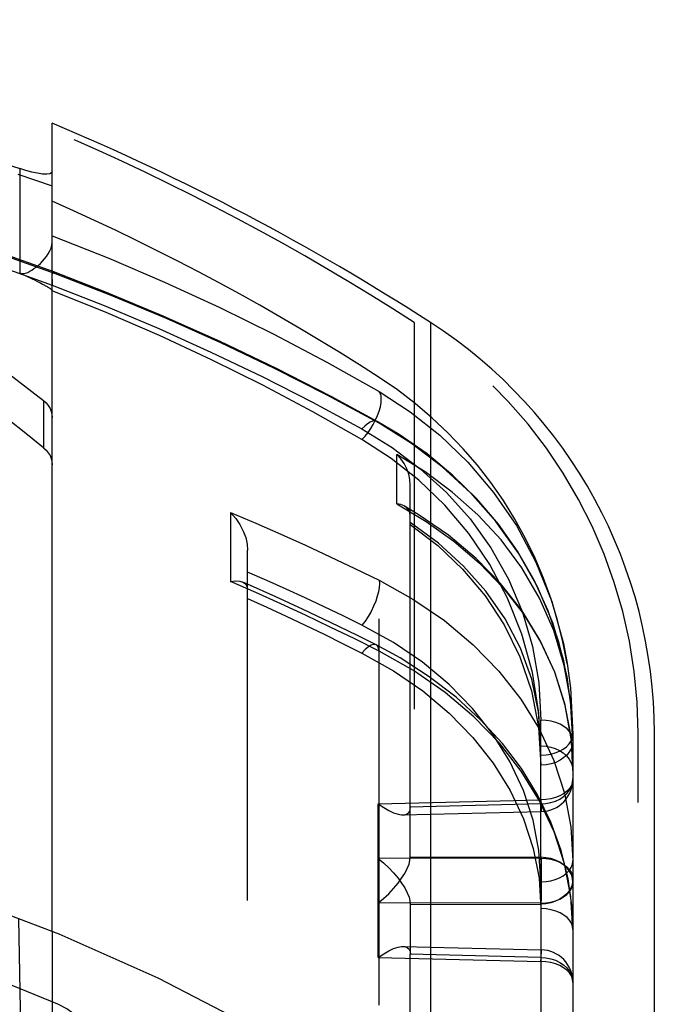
# Model space of a CAD drawing. Header units: inches. Extents: x 0 to 85, y 0 to 55.
# Tile 115 of 115: x 62.187 to 62.955, y 34.111 to 35.302. Entities that reach past the tile are written whole.
import ezdxf

# ---------------------------------------------------------------- set-up
doc = ezdxf.new("R2010")
doc.units = ezdxf.units.IN
doc.header["$LTSCALE"] = 4.675
doc.header["$MEASUREMENT"] = 0
doc.linetypes.add('HIDDEN', pattern=[0.2, 0.1, -0.1])
doc.layers.get('0').update_dxf_attribs({"linetype": 'CONTINUOUS'})
for name, color, linetype in [('_15034', 7, 'CONTINUOUS'), ('_56254', 7, 'CONTINUOUS'), ('DEFAULT_2', 8, 'HIDDEN')]:
    doc.layers.add(name, color=color, linetype=linetype)

msp = doc.modelspace()

# ---------------------------------------------------------------- linework, layer by layer
at = {"color": 6, "linetype": 'Continuous'}
for p, q in [((62.2268, 34.1992), (62.2268, 35.1767)), ((62.1874, 35.1219), (62.1874, 34.9958)), ((62.1874, 34.9958), (62.1917, 34.9938)), ((62.1917, 34.9938), (62.1956, 34.992)), ((62.1956, 34.992), (62.1991, 34.9903)), ((62.1991, 34.9903), (62.2024, 34.9887)), ((62.2024, 34.9887), (62.2054, 34.9873)), ((62.2054, 34.9873), (62.2081, 34.9859)), ((62.6845, 34.9357), (62.6845, 30.2352)), ((62.2162, 34.8415), (62.2162, 34.7844)), ((62.9552, 30.6155), (62.9552, 34.4392))]:
    msp.add_line(p, q, dxfattribs=at)
for points in [[(61.0851, 35.3019), (61.2266, 35.2991), (61.3675, 35.2906), (61.508, 35.2765), (61.6475, 35.2567), (61.7855, 35.2313), (61.9218, 35.2003), (62.0557, 35.1639), (62.1874, 35.1219)], [(61.0654, 35.2243), (61.1731, 35.2215), (61.2798, 35.2131), (61.3857, 35.1991), (61.4902, 35.1796), (61.5927, 35.1547), (61.6927, 35.1245), (61.7898, 35.0891), (61.8835, 35.0487), (61.9734, 35.0036), (62.0591, 34.9538), (62.14, 34.8998), (62.2162, 34.8415)], [(62.2268, 35.1183), (62.2261, 35.1168), (62.2238, 35.1156), (62.2202, 35.1151), (62.2151, 35.1153), (62.209, 35.1162), (62.2021, 35.1176), (62.1948, 35.1195), (62.1874, 35.1219)], [(62.1874, 34.9958), (62.1897, 34.9952), (62.192, 34.995), (62.1945, 34.9955), (62.1971, 34.9964), (62.1996, 34.9977), (62.2021, 34.9992), (62.2047, 35.0009), (62.2072, 35.0028), (62.2098, 35.0049), (62.2124, 35.0072), (62.2149, 35.0098), (62.2174, 35.0126), (62.2198, 35.0156), (62.2219, 35.0188), (62.2239, 35.0223), (62.2254, 35.0258), (62.2264, 35.0294), (62.2268, 35.0331)], [(62.2081, 34.9859), (62.2106, 34.9846), (62.2117, 34.984), (62.2128, 34.9834), (62.2139, 34.9829), (62.215, 34.9823), (62.216, 34.9818), (62.2169, 34.9812), (62.2179, 34.9807), (62.2188, 34.9802), (62.2197, 34.9797), (62.2205, 34.9792), (62.2214, 34.9787), (62.2222, 34.9782), (62.2229, 34.9777), (62.2237, 34.9772), (62.2244, 34.9767), (62.225, 34.9762), (62.2256, 34.9757), (62.2261, 34.9752), (62.2265, 34.9747), (62.2268, 34.9741)], [(62.2162, 34.8415), (62.2194, 34.8385), (62.222, 34.8354), (62.2241, 34.8319), (62.2256, 34.8283), (62.2265, 34.8247), (62.2268, 34.8209)], [(62.2162, 34.7844), (62.2194, 34.7814), (62.222, 34.7783), (62.2241, 34.7748), (62.2256, 34.7712), (62.2265, 34.7675), (62.2268, 34.7637)]]:
    msp.add_lwpolyline(points, dxfattribs=at)
for centre, radius, start, end in [((61.0851, 32.4536), 2.9528, 57.2028, 67.2528), ((62.3646, 34.4392), 0.5906, 0, 57.2028)]:
    msp.add_arc(centre, radius, start, end, dxfattribs=at)
msp.add_ellipse((61.0654, 33.9673), major_axis=(1.5747, -0.0214), ratio=0.765986, start_param=0.761746, end_param=1.506124, dxfattribs=at)
at = {"layer": '_15034', "color": 8, "linetype": 'HIDDEN'}
msp.add_line((62.2337, 34.1113), (62.1676, 34.1383), dxfattribs=at)
at = {"layer": '_15034', "color": 7, "linetype": 'Continuous'}
msp.add_lwpolyline([(62.5658, 34.0251), (62.4669, 34.0847), (62.355, 34.1428), (62.2353, 34.196), (62.1084, 34.2439), (61.9752, 34.2862), (61.8363, 34.3226), (61.6923, 34.3529), (61.5441, 34.3769), (61.3929, 34.3942), (61.2393, 34.4049), (61.0839, 34.4087), (60.9276, 34.4057), (60.7715, 34.3957), (60.6167, 34.3787), (60.464, 34.3548), (60.315, 34.3243), (60.1709, 34.2873), (60.0329, 34.2442), (59.9018, 34.1955), (59.7788, 34.1418), (59.6648, 34.0837), (59.5652, 34.025)], dxfattribs=at)
at = {"layer": '_15034', "color": 8, "linetype": 'HIDDEN'}
msp.add_lwpolyline([(62.2815, 34.0396), (62.2807, 34.0497), (62.2787, 34.0597), (62.2754, 34.0692), (62.2711, 34.0781), (62.2657, 34.0863), (62.2593, 34.0936), (62.2522, 34.1001), (62.2444, 34.1057), (62.236, 34.1103), (62.2337, 34.1113)], dxfattribs=at)
at = {"layer": '_56254', "color": 8, "linetype": 'HIDDEN'}
msp.add_line((62.2092, 32.9129), (62.1865, 34.2144), dxfattribs=at)
at = {"layer": 'DEFAULT_2', "color": 8, "linetype": 'HIDDEN'}
for p, q in [((62.1851, 35.1152), (62.2268, 35.101)), ((62.1034, 35.0248), (62.2268, 34.981)), ((62.2286, 34.9969), (62.2286, 34.997)), ((62.2906, 34.9728), (62.2286, 34.997)), ((62.2268, 34.9876), (62.2268, 34.9851)), ((62.2268, 34.9851), (62.2268, 34.981)), ((62.6648, 34.9357), (62.6648, 30.2352)), ((62.5591, 34.8878), (62.6221, 34.8523)), ((62.6221, 32.2401), (62.6221, 34.8695)), ((62.6466, 34.8003), (62.62, 34.8161)), ((62.6435, 34.7165), (62.6435, 34.7761)), ((62.6599, 34.289), (62.6599, 34.7395)), ((62.6696, 34.7038), (62.6529, 34.7137)), ((62.4425, 34.7059), (62.4425, 34.6224)), ((62.463, 31.4318), (62.463, 34.6604)), ((62.4865, 34.6237), (62.463, 34.634)), ((62.473, 34.6091), (62.4425, 34.6224)), ((62.463, 34.6194), (62.4574, 34.6219)), ((62.4972, 34.6042), (62.463, 34.6194)), ((62.6397, 34.5487), (62.6015, 34.5698)), ((62.6476, 34.5301), (62.6186, 34.5458)), ((62.6747, 34.5249), (62.6397, 34.5487)), ((62.6015, 34.536), (62.6398, 34.5145)), ((62.6637, 34.5149), (62.6221, 34.5384)), ((62.6828, 34.5075), (62.6476, 34.5301)), ((62.8539, 34.4791), (62.8457, 34.5268)), ((62.8342, 34.5133), (62.8465, 34.4751)), ((62.8465, 34.4751), (62.8541, 34.4352)), ((62.8567, 34.4302), (62.8539, 34.4791)), ((62.818, 34.288), (62.818, 34.4551)), ((62.8541, 34.4352), (62.8567, 34.3938)), ((62.8547, 34.4299), (62.8562, 34.4338)), ((62.8562, 34.4338), (62.8567, 34.4378)), ((62.8567, 34.4378), (62.8567, 30.7012)), ((62.9355, 30.6155), (62.9355, 34.4392)), ((62.8567, 34.3939), (62.8548, 34.4302)), ((62.8567, 34.4304), (62.8562, 34.4257)), ((62.8458, 34.4096), (62.8413, 34.4065)), ((62.8335, 34.4062), (62.8463, 34.3666)), ((62.6212, 34.3536), (62.818, 34.3585)), ((62.6212, 34.168), (62.6212, 34.3536)), ((62.6596, 34.3464), (62.66, 34.3497)), ((62.818, 34.3536), (62.6599, 34.3497)), ((62.8339, 34.3199), (62.8163, 34.3574)), ((62.8183, 34.3454), (62.818, 34.3536)), ((62.6511, 34.3403), (62.8183, 34.3444)), ((62.8423, 34.2975), (62.83, 34.3316)), ((62.8465, 34.2811), (62.8339, 34.3199)), ((62.8509, 34.2629), (62.8423, 34.2975)), ((62.818, 34.288), (62.6212, 34.2876)), ((62.6599, 34.2894), (62.818, 34.2891)), ((62.8542, 34.2416), (62.8465, 34.2811)), ((62.8523, 34.273), (62.8547, 34.2767)), ((62.818, 34.2594), (62.818, 31.7967)), ((62.8557, 34.2278), (62.8509, 34.2629)), ((62.8548, 34.2535), (62.8525, 34.2491)), ((62.818, 34.2336), (62.6212, 34.234)), ((62.6599, 34.2326), (62.6599, 34.1723)), ((62.6599, 34.2322), (62.818, 34.2325)), ((62.8567, 34.2019), (62.8542, 34.2416)), ((62.8567, 34.2019), (62.8557, 34.2278)), ((62.2268, 34.1992), (62.2268, 31.8197)), ((62.6511, 34.1813), (62.8183, 34.1772)), ((62.6599, 33.8561), (62.6599, 34.1719)), ((62.818, 34.168), (62.6599, 34.1719)), ((62.6212, 34.168), (62.818, 34.1631))]:
    msp.add_line(p, q, dxfattribs=at)
for points in [[(62.2286, 34.9969), (62.1229, 35.0344), (61.9932, 35.0747), (61.8611, 35.1097), (61.726, 35.1395), (61.589, 35.1638), (61.4511, 35.1825), (61.3121, 35.1956), (61.1835, 35.2028)], [(62.2306, 34.9948), (62.1063, 35.0384), (61.9795, 35.077), (61.8504, 35.1105), (61.7193, 35.139), (61.5868, 35.1623), (61.4531, 35.1804), (61.3186, 35.1932), (61.1835, 35.2008)], [(62.2268, 35.0406), (62.2953, 35.0134), (62.3628, 34.9845), (62.4294, 34.954), (62.4948, 34.9217), (62.5591, 34.8878)], [(62.2268, 34.9971), (62.2268, 34.9959), (62.2268, 34.9941)], [(62.2286, 34.997), (62.2284, 34.997), (62.2276, 34.9971), (62.2268, 34.9971)], [(62.2307, 34.9947), (62.2302, 34.9956), (62.2297, 34.9962), (62.2291, 34.9967), (62.2286, 34.9969)], [(62.6221, 34.8139), (62.5594, 34.8478), (62.4956, 34.8802), (62.4307, 34.9111), (62.3649, 34.9405), (62.2982, 34.9684), (62.2306, 34.9948)], [(62.2268, 34.9811), (62.2918, 34.9555), (62.3558, 34.9284), (62.4188, 34.9001), (62.4808, 34.8703), (62.5417, 34.8393), (62.6015, 34.807)], [(62.6015, 34.7942), (62.5421, 34.8277), (62.4814, 34.8599), (62.4195, 34.8906), (62.3564, 34.9199), (62.2922, 34.9477), (62.2268, 34.9741)], [(62.62, 34.8161), (62.5644, 34.8462), (62.498, 34.8802), (62.4301, 34.9126), (62.361, 34.9435), (62.2906, 34.9728)], [(62.6249, 34.8433), (62.6248, 34.8452), (62.6246, 34.847), (62.6242, 34.8486), (62.6236, 34.85), (62.623, 34.8512), (62.6221, 34.8523)], [(62.6221, 34.8523), (62.6597, 34.8279), (62.6957, 34.7996), (62.7297, 34.767), (62.7608, 34.7304), (62.7884, 34.6901), (62.8119, 34.646), (62.831, 34.5984), (62.8451, 34.5476), (62.8498, 34.5234)], [(62.618, 34.8179), (62.6204, 34.8233), (62.6224, 34.8287), (62.6238, 34.8339), (62.6247, 34.8389), (62.6249, 34.8433)], [(62.6015, 34.7942), (62.6052, 34.7982), (62.6088, 34.8027), (62.6122, 34.8075), (62.6152, 34.8126), (62.618, 34.8179)], [(62.62, 34.8161), (62.6189, 34.8166), (62.6167, 34.8168), (62.6142, 34.8163), (62.6113, 34.8151), (62.6082, 34.8131), (62.6049, 34.8104), (62.6015, 34.807)], [(62.6221, 34.8139), (62.6207, 34.8156), (62.62, 34.8161)], [(62.8457, 34.5268), (62.8322, 34.5725), (62.8138, 34.616), (62.7908, 34.657), (62.7636, 34.6951), (62.7327, 34.7299), (62.6986, 34.7614), (62.6615, 34.7894), (62.6221, 34.8139)], [(62.6015, 34.807), (62.638, 34.7846), (62.672, 34.759), (62.7036, 34.7301), (62.7322, 34.6982), (62.7573, 34.6631), (62.7786, 34.6255)], [(62.7776, 34.6026), (62.756, 34.6433), (62.7307, 34.6808), (62.7019, 34.7147), (62.6704, 34.745), (62.637, 34.7714), (62.6015, 34.7942)], [(62.8498, 34.5072), (62.8402, 34.5481), (62.8268, 34.5871), (62.8099, 34.6242), (62.7897, 34.6593), (62.7665, 34.692), (62.7405, 34.7225), (62.7116, 34.7508), (62.6802, 34.7768), (62.6466, 34.8003)], [(62.6599, 34.7395), (62.6594, 34.7459), (62.658, 34.7525), (62.6557, 34.7589), (62.6525, 34.7651), (62.6484, 34.7709), (62.6435, 34.7761)], [(62.8567, 34.431), (62.8541, 34.4769), (62.8462, 34.5212), (62.8335, 34.5632), (62.8162, 34.6026), (62.7948, 34.6392), (62.7697, 34.6728), (62.7415, 34.7034), (62.7107, 34.7308), (62.6779, 34.755), (62.6435, 34.7761)], [(62.6529, 34.7137), (62.6526, 34.714), (62.6484, 34.7156), (62.6435, 34.7165)], [(62.6435, 34.7165), (62.679, 34.6953), (62.7125, 34.6714), (62.7436, 34.6448), (62.7717, 34.6155), (62.7964, 34.5837), (62.8173, 34.5496), (62.8342, 34.5133)], [(62.6599, 34.7019), (62.6594, 34.7056), (62.658, 34.7089), (62.6557, 34.7117), (62.6529, 34.7137)], [(62.4425, 34.7059), (62.4487, 34.6989), (62.4539, 34.6914), (62.4579, 34.6835), (62.4608, 34.6756), (62.4625, 34.6678), (62.463, 34.6604)], [(62.4425, 34.7059), (62.473, 34.693), (62.5033, 34.6798), (62.5333, 34.6664), (62.5631, 34.6526), (62.5928, 34.6385), (62.6221, 34.6242)], [(62.8548, 34.4302), (62.8473, 34.4725), (62.8347, 34.5129), (62.8171, 34.5511), (62.7951, 34.587), (62.7692, 34.6201), (62.7396, 34.6505), (62.7062, 34.6785), (62.6696, 34.7038)], [(62.818, 34.424), (62.8151, 34.4651), (62.8068, 34.5044), (62.7932, 34.542), (62.7746, 34.5776), (62.7515, 34.6107), (62.7244, 34.6413), (62.6939, 34.6689), (62.6599, 34.6938)], [(62.6599, 34.6914), (62.6932, 34.6661), (62.7233, 34.6374), (62.7504, 34.6054), (62.7737, 34.5701), (62.7926, 34.5316), (62.8066, 34.4902), (62.815, 34.4465), (62.818, 34.4003)], [(62.6015, 34.5698), (62.5788, 34.5809), (62.5559, 34.5919), (62.5329, 34.6027), (62.5097, 34.6133), (62.4865, 34.6237)], [(62.6221, 34.6242), (62.6225, 34.6202), (62.6223, 34.6154), (62.6214, 34.6102), (62.62, 34.6047), (62.6181, 34.5987), (62.6155, 34.5926), (62.6125, 34.5864), (62.6091, 34.5804), (62.6054, 34.5748), (62.6015, 34.5698)], [(62.6221, 34.6242), (62.6632, 34.6013), (62.7013, 34.5753), (62.736, 34.5461), (62.767, 34.5143), (62.7935, 34.4803), (62.8157, 34.4443), (62.8335, 34.4062)], [(62.7786, 34.6255), (62.7955, 34.5857), (62.8079, 34.5439), (62.8154, 34.5004), (62.818, 34.4551)], [(62.4425, 34.6224), (62.4487, 34.6233), (62.4538, 34.6229), (62.4574, 34.6219)], [(62.4574, 34.6219), (62.4578, 34.6217), (62.4607, 34.6196), (62.4624, 34.6167), (62.463, 34.6132)], [(62.463, 34.602), (62.4864, 34.5914), (62.5097, 34.5807), (62.5329, 34.5698), (62.5559, 34.5587), (62.5788, 34.5474), (62.6015, 34.536)], [(62.6221, 34.5384), (62.5928, 34.5531), (62.5631, 34.5675), (62.5333, 34.5817), (62.5032, 34.5955), (62.473, 34.6091)], [(62.6186, 34.5459), (62.596, 34.5572), (62.5633, 34.5732), (62.5304, 34.5888), (62.4972, 34.6042)], [(62.818, 34.4125), (62.8153, 34.4637), (62.8076, 34.5124), (62.7949, 34.5589), (62.7776, 34.6026)], [(62.6186, 34.5459), (62.6183, 34.546), (62.6158, 34.5463), (62.6128, 34.5455), (62.6093, 34.5435), (62.6055, 34.5403), (62.6015, 34.536)], [(62.6221, 34.5384), (62.6215, 34.542), (62.6202, 34.5446), (62.6186, 34.5459)], [(62.8086, 34.3338), (62.7967, 34.3699), (62.7804, 34.4048), (62.7599, 34.4378), (62.7354, 34.469), (62.7068, 34.4982), (62.6747, 34.5249)], [(62.8498, 34.5234), (62.8538, 34.494), (62.8567, 34.4378)], [(62.6398, 34.5145), (62.675, 34.4903), (62.7071, 34.4632), (62.7357, 34.4339), (62.7602, 34.4028), (62.7807, 34.3699)], [(62.8163, 34.3574), (62.7942, 34.3932), (62.7677, 34.4271), (62.7369, 34.4589), (62.702, 34.4884), (62.6637, 34.5149)], [(62.83, 34.3316), (62.8138, 34.3648), (62.7943, 34.3964), (62.7714, 34.4267), (62.745, 34.4555), (62.7153, 34.4826), (62.6828, 34.5075)], [(62.8567, 34.4302), (62.8553, 34.4647), (62.8498, 34.5072)], [(62.8496, 34.4443), (62.8458, 34.4473), (62.8413, 34.4499), (62.8361, 34.4521), (62.8304, 34.4537), (62.8244, 34.4547), (62.818, 34.4551)], [(62.8549, 34.4376), (62.8526, 34.4411), (62.8496, 34.4443)], [(62.8567, 34.4298), (62.8562, 34.4338), (62.8549, 34.4376)], [(62.818, 34.4125), (62.8242, 34.4129), (62.83, 34.4139), (62.8354, 34.4154), (62.8405, 34.4174), (62.845, 34.4199), (62.849, 34.4228), (62.8523, 34.4262), (62.8547, 34.4299)], [(62.818, 34.424), (62.8242, 34.4236), (62.83, 34.4224), (62.8354, 34.4206), (62.8405, 34.4183), (62.845, 34.4153), (62.849, 34.4118), (62.8523, 34.4078), (62.8547, 34.4034), (62.8562, 34.3987), (62.8567, 34.3939)], [(62.8562, 34.4257), (62.8549, 34.4212), (62.8526, 34.417), (62.8496, 34.4131), (62.8458, 34.4096)], [(62.8413, 34.4065), (62.8361, 34.4039), (62.8304, 34.402), (62.8244, 34.4007), (62.818, 34.4003)], [(62.8567, 34.3838), (62.8563, 34.3798), (62.8548, 34.376), (62.8525, 34.3724), (62.8494, 34.369), (62.8454, 34.366), (62.8408, 34.3634), (62.8357, 34.3614), (62.83, 34.3598), (62.8241, 34.3588), (62.818, 34.3585)], [(62.818, 34.3536), (62.8241, 34.3541), (62.83, 34.3552), (62.8357, 34.3571), (62.8408, 34.3595), (62.8454, 34.3626), (62.8494, 34.3662), (62.8525, 34.3702), (62.8548, 34.3745), (62.8563, 34.3791), (62.8567, 34.3838)], [(62.7807, 34.3699), (62.7969, 34.3354), (62.8086, 34.2999), (62.8157, 34.2638), (62.818, 34.2272)], [(62.8463, 34.3666), (62.8541, 34.326), (62.8567, 34.2847)], [(62.6212, 34.3536), (62.6278, 34.3492), (62.6339, 34.3455), (62.6398, 34.3428), (62.6451, 34.3411), (62.6495, 34.3403), (62.6511, 34.3403)], [(62.818, 34.3585), (62.8183, 34.3475), (62.8183, 34.3456), (62.8183, 34.3446), (62.8183, 34.3444)], [(62.6511, 34.3403), (62.6532, 34.3405), (62.6562, 34.3416), (62.6584, 34.3436), (62.6596, 34.3464)], [(62.8183, 34.3444), (62.8183, 34.3445), (62.8183, 34.3454)], [(62.818, 34.2594), (62.8156, 34.2971), (62.8086, 34.3338)], [(62.6212, 34.234), (62.6277, 34.2394), (62.6339, 34.2451), (62.6398, 34.2513), (62.6451, 34.2576), (62.6495, 34.2637), (62.6532, 34.2695), (62.6562, 34.2754), (62.6584, 34.2807), (62.6595, 34.2853), (62.6599, 34.289)], [(62.6212, 34.2876), (62.6277, 34.2822), (62.6339, 34.2765), (62.6398, 34.2703), (62.6451, 34.264), (62.6495, 34.2579), (62.6532, 34.2521), (62.6562, 34.2462), (62.6584, 34.2409), (62.6595, 34.2363), (62.6599, 34.2326)], [(62.818, 34.2891), (62.8181, 34.2847), (62.8182, 34.2798), (62.8183, 34.2743), (62.8183, 34.2684), (62.8183, 34.2623), (62.8183, 34.2562), (62.8183, 34.25), (62.8182, 34.2442), (62.8181, 34.2386), (62.818, 34.2336)], [(62.8567, 34.2589), (62.8563, 34.2636), (62.8548, 34.2681), (62.8525, 34.2725), (62.8494, 34.2765), (62.8454, 34.28), (62.8408, 34.2831), (62.8357, 34.2856), (62.83, 34.2875), (62.8241, 34.2886), (62.818, 34.2891)], [(62.818, 34.2325), (62.8181, 34.2369), (62.8182, 34.2418), (62.8183, 34.2473), (62.8183, 34.2532), (62.8183, 34.2593), (62.8183, 34.2654), (62.8183, 34.2716), (62.8182, 34.2774), (62.8181, 34.283), (62.818, 34.288)], [(62.818, 34.288), (62.8241, 34.2876), (62.83, 34.2867), (62.8357, 34.2851), (62.8408, 34.283), (62.8454, 34.2804), (62.8494, 34.2774), (62.8525, 34.2741)], [(62.8547, 34.2767), (62.8562, 34.2807), (62.8567, 34.2847)], [(62.818, 34.2594), (62.8242, 34.2598), (62.83, 34.2608), (62.8354, 34.2623), (62.8405, 34.2642), (62.845, 34.2667), (62.849, 34.2697), (62.8523, 34.273)], [(62.8525, 34.2741), (62.8548, 34.2704), (62.8563, 34.2666), (62.8567, 34.2627)], [(62.818, 34.2336), (62.8241, 34.234), (62.83, 34.2349), (62.8357, 34.2365), (62.8408, 34.2386), (62.8454, 34.2412), (62.8494, 34.2442), (62.8525, 34.2475), (62.8548, 34.2512), (62.8563, 34.255), (62.8567, 34.2589)], [(62.8567, 34.2627), (62.8563, 34.258), (62.8548, 34.2535)], [(62.8525, 34.2491), (62.8494, 34.2451), (62.8454, 34.2416), (62.8408, 34.2385), (62.8357, 34.236), (62.83, 34.2341), (62.8241, 34.233), (62.818, 34.2325)], [(62.8567, 34.2019), (62.8562, 34.2058), (62.8549, 34.2096), (62.8526, 34.2131), (62.8496, 34.2163), (62.8458, 34.2193), (62.8413, 34.2219), (62.8361, 34.2241), (62.8304, 34.2257), (62.8244, 34.2268), (62.818, 34.2272)], [(62.6212, 34.168), (62.6278, 34.1724), (62.6339, 34.1761), (62.6398, 34.1788), (62.6451, 34.1805), (62.6495, 34.1813), (62.6511, 34.1813)], [(62.6511, 34.1813), (62.6532, 34.1811), (62.6562, 34.18), (62.6584, 34.178), (62.6596, 34.1752), (62.66, 34.1719)], [(62.8183, 34.1772), (62.8183, 34.1771), (62.8183, 34.1762), (62.818, 34.168)], [(62.818, 34.1631), (62.8181, 34.1675), (62.8183, 34.176)], [(62.8183, 34.176), (62.8183, 34.177), (62.8183, 34.1772)], [(62.818, 34.168), (62.8241, 34.1675), (62.83, 34.1664), (62.8357, 34.1645), (62.8408, 34.162), (62.8454, 34.159), (62.8494, 34.1554), (62.8525, 34.1514), (62.8548, 34.1471), (62.8563, 34.1425), (62.8567, 34.1378)], [(62.8567, 34.1378), (62.8563, 34.1418), (62.8548, 34.1456), (62.8525, 34.1492), (62.8494, 34.1526), (62.8454, 34.1556), (62.8408, 34.1582), (62.8357, 34.1602), (62.83, 34.1618), (62.8241, 34.1628), (62.818, 34.1631)]]:
    msp.add_lwpolyline(points, dxfattribs=at)
for centre, radius, start, end in [((61.0654, 32.4536), 2.9528, 57.2028, 66.8379), ((61.0654, 32.4536), 2.874, 57.2028, 66.1647), ((62.3449, 34.4392), 0.5906, 0, 57.2028), ((62.3449, 34.4392), 0.5118, 9.4574, 57.2028), ((62.8174, 34.3838), 0.0394, 271.4087, 360), ((62.8174, 34.1378), 0.0394, 0, 88.5913)]:
    msp.add_arc(centre, radius, start, end, dxfattribs=at)

doc.saveas('drawing.dxf')
